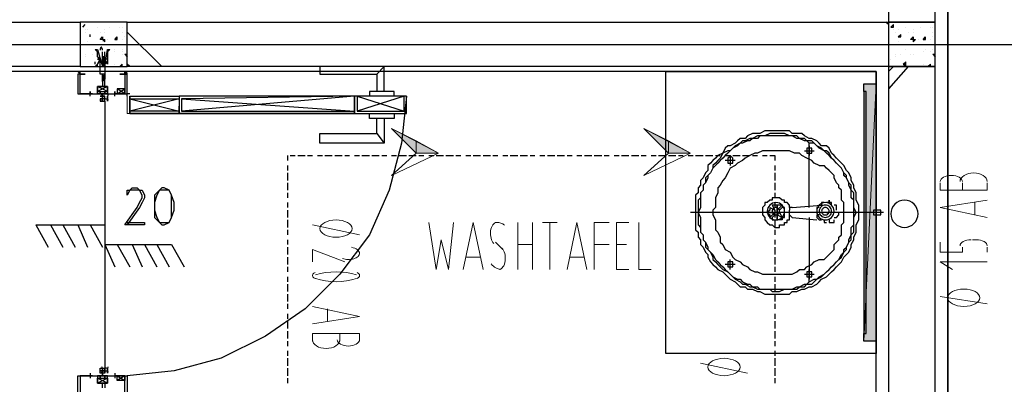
# Model space of a CAD drawing. Header units: millimetres. Extents: x 0 to 420, y 0 to 297.
# Tile 54 of 88: x 208.64 to 225.51, y 163.6 to 169.84. Entities that reach past the tile are written whole.
import ezdxf

# ---------------------------------------------------------------- set-up
doc = ezdxf.new("R2010")
doc.units = ezdxf.units.MM
doc.layers.add('FILL_000000', color=7, linetype='Continuous')
doc.layers.add('LINE_000000', color=7, linetype='Continuous')
doc.layers.add('FILL_FFFFFF', color=7, linetype='Continuous', true_color=0xffffff)
doc.layers.add('LINE_FFFFFF', color=7, linetype='Continuous', true_color=0xffffff)

msp = doc.modelspace()

# ---------------------------------------------------------------- hatches: boundary and pattern name
at = {"layer": 'FILL_000000'}
h = msp.add_hatch(color=7, dxfattribs=at)
h.dxf.hatch_style = 1
h.paths.add_polyline_path([(215.434, 167.555), (215.434, 167.767), (215.011, 167.979), (215.434, 167.555)])
h = msp.add_hatch(color=7, dxfattribs=at)
h.dxf.hatch_style = 1
h.paths.add_polyline_path([(219.752, 167.555), (219.752, 167.767), (219.329, 167.979), (219.752, 167.555)])
h = msp.add_hatch(color=7, dxfattribs=at)
h.dxf.hatch_style = 1
h.paths.add_polyline_path([(215.815, 167.555), (215.434, 167.555), (215.434, 167.767), (215.815, 167.555)])
h = msp.add_hatch(color=7, dxfattribs=at)
h.dxf.hatch_style = 1
h.paths.add_polyline_path([(220.133, 167.555), (219.752, 167.555), (219.752, 167.767), (220.133, 167.555)])
at = {"layer": 'FILL_FFFFFF'}
h = msp.add_hatch(color=7, dxfattribs=at)
h.dxf.hatch_style = 1
h.paths.add_polyline_path([(223.097, 168.741), (223.097, 164.338), (223.308, 168.741), (223.097, 168.741)])
h = msp.add_hatch(color=7, dxfattribs=at)
h.dxf.hatch_style = 1
h.paths.add_polyline_path([(223.097, 164.338), (223.308, 168.741), (223.308, 164.338), (223.097, 164.338)])

# ---------------------------------------------------------------- linework, layer by layer
at = {"layer": 'LINE_000000', "lineweight": 25}
for p, q in [((224.536, 226.568), (224.536, 73.702)), ((224.536, 159.681), (224.536, 190.034)), ((209.719, 169.714), (209.762, 169.757)), ((209.719, 169.714), (209.762, 169.757)), ((209.719, 169.714), (209.719, 169.714)), ((209.762, 169.672), (209.762, 169.672)), ((209.804, 169.672), (209.804, 169.672)), ((209.973, 169.714), (209.973, 169.714)), ((210.1, 169.672), (210.1, 169.672)), ((210.185, 169.714), (210.185, 169.714)), ((210.354, 169.714), (210.354, 169.714)), ((210.397, 169.714), (210.397, 169.714)), ((223.52, 169.757), (223.478, 169.799)), ((223.562, 169.714), (223.605, 169.757)), ((223.562, 169.714), (223.605, 169.714)), ((223.605, 169.714), (223.605, 169.757)), ((223.605, 169.672), (223.605, 169.672)), ((223.689, 169.672), (223.689, 169.672)), ((223.816, 169.714), (223.816, 169.714)), ((223.943, 169.672), (223.943, 169.672)), ((224.07, 169.714), (224.07, 169.714)), ((224.24, 169.714), (224.24, 169.714)), ((224.282, 169.714), (224.282, 169.714)), ((224.324, 169.799), (224.324, 169.799)), ((209.762, 169.63), (209.762, 169.63)), ((209.846, 169.545), (209.846, 169.587)), ((209.846, 169.545), (209.846, 169.587)), ((209.846, 169.545), (209.846, 169.545)), ((210.016, 169.63), (210.016, 169.63)), ((210.058, 169.503), (210.1, 169.503)), ((210.058, 169.503), (210.1, 169.46)), ((210.058, 169.503), (210.058, 169.503)), ((210.1, 169.63), (210.1, 169.63)), ((210.1, 169.46), (210.1, 169.503)), ((210.143, 169.503), (210.143, 169.503)), ((210.27, 169.503), (210.312, 169.545)), ((210.27, 169.503), (210.312, 169.503)), ((210.312, 169.503), (210.312, 169.545)), ((210.397, 169.63), (210.397, 169.63)), ((210.397, 169.503), (210.397, 169.503)), ((210.439, 169.545), (210.439, 169.545)), ((211.074, 169.037), (210.481, 169.63)), ((223.647, 169.63), (223.647, 169.63)), ((223.689, 169.545), (223.732, 169.587)), ((223.689, 169.545), (223.732, 169.545)), ((223.732, 169.545), (223.732, 169.587)), ((223.859, 169.63), (223.859, 169.63)), ((223.901, 169.503), (223.901, 169.503)), ((223.943, 169.63), (223.943, 169.63)), ((223.943, 169.503), (223.986, 169.503)), ((223.943, 169.503), (223.943, 169.46)), ((223.943, 169.46), (223.986, 169.503)), ((224.028, 169.503), (224.028, 169.503)), ((224.113, 169.503), (224.155, 169.545)), ((224.113, 169.503), (224.155, 169.503)), ((224.155, 169.503), (224.155, 169.545)), ((224.24, 169.503), (224.24, 169.503)), ((224.282, 169.63), (224.282, 169.63)), ((224.282, 169.545), (224.282, 169.545)), ((199.686, 169.418), (233.426, 169.418)), ((199.686, 169.418), (233.468, 169.418)), ((209.762, 169.418), (209.762, 169.418)), ((209.804, 169.46), (209.804, 169.46)), ((209.804, 169.46), (209.804, 169.46)), ((209.973, 169.333), (209.973, 169.333)), ((210.058, 169.46), (210.058, 169.46)), ((210.27, 169.333), (210.27, 169.333)), ((210.397, 169.333), (210.397, 169.333)), ((223.647, 169.418), (223.647, 169.418)), ((223.689, 169.46), (223.689, 169.46)), ((223.689, 169.46), (223.689, 169.46)), ((223.816, 169.333), (223.816, 169.333)), ((223.943, 169.46), (223.943, 169.46)), ((224.155, 169.333), (224.155, 169.333)), ((224.282, 169.333), (224.282, 169.333)), ((209.762, 169.249), (209.762, 169.249)), ((209.762, 169.206), (209.762, 169.206)), ((209.889, 169.249), (209.889, 169.249)), ((210.058, 169.206), (210.058, 169.291)), ((210.058, 169.249), (210.058, 169.249)), ((210.058, 169.249), (210.058, 169.249)), ((210.058, 169.206), (210.058, 169.206)), ((210.1, 169.206), (210.1, 169.291)), ((210.1, 169.249), (210.1, 169.249)), ((210.1, 169.206), (210.1, 169.206)), ((210.27, 169.291), (210.27, 169.291)), ((210.397, 169.291), (210.397, 169.291)), ((210.397, 169.291), (210.397, 169.291)), ((210.397, 169.249), (210.397, 169.249)), ((210.439, 169.249), (210.481, 169.249)), ((210.439, 169.249), (210.481, 169.206)), ((223.647, 169.249), (223.647, 169.249)), ((223.647, 169.206), (223.647, 169.206)), ((223.732, 169.249), (223.732, 169.249)), ((223.901, 169.249), (223.901, 169.249)), ((223.943, 169.249), (223.943, 169.249)), ((223.943, 169.249), (223.943, 169.249)), ((224.113, 169.291), (224.113, 169.291)), ((224.24, 169.291), (224.24, 169.291)), ((224.24, 169.291), (224.24, 169.291)), ((224.282, 169.249), (224.324, 169.249)), ((224.282, 169.249), (224.324, 169.206)), ((224.282, 169.249), (224.282, 169.249)), ((209.677, 169.164), (209.677, 169.164)), ((209.931, 169.079), (209.931, 169.122)), ((209.931, 169.079), (209.931, 169.122)), ((209.931, 169.079), (209.931, 169.079)), ((209.931, 169.037), (209.973, 169.079)), ((209.931, 169.037), (209.973, 169.037)), ((209.973, 169.037), (209.973, 169.079)), ((210.058, 169.164), (210.058, 169.164)), ((210.058, 169.122), (210.058, 169.164)), ((210.1, 169.122), (210.058, 169.079)), ((210.058, 169.122), (210.058, 169.122)), ((210.058, 169.079), (210.058, 169.122)), ((210.058, 169.122), (210.058, 169.122)), ((210.058, 169.122), (210.058, 169.122)), ((210.058, 169.079), (210.058, 169.079)), ((210.058, 169.079), (210.058, 169.079)), ((210.058, 169.079), (210.058, 169.079)), ((210.058, 169.037), (210.058, 169.079)), ((210.058, 169.037), (210.058, 169.037)), ((210.058, 169.037), (210.058, 169.037)), ((210.058, 169.037), (210.058, 169.037)), ((210.1, 169.164), (210.1, 169.164)), ((210.1, 169.164), (210.1, 169.164)), ((210.1, 169.164), (210.1, 169.122)), ((210.1, 169.122), (210.1, 169.122)), ((210.1, 169.122), (210.1, 169.079)), ((210.1, 169.122), (210.1, 169.122)), ((210.1, 169.122), (210.1, 169.122)), ((210.1, 169.122), (210.1, 169.122)), ((210.1, 169.079), (210.1, 169.079)), ((210.1, 169.079), (210.1, 169.079)), ((210.1, 169.079), (210.1, 169.079)), ((210.1, 169.079), (210.1, 169.079)), ((210.1, 169.079), (210.1, 169.037)), ((210.1, 169.079), (210.1, 169.079)), ((210.1, 169.037), (210.1, 169.037)), ((210.1, 169.037), (210.1, 169.037)), ((210.1, 169.037), (210.1, 169.037)), ((210.27, 169.079), (210.27, 169.079)), ((210.354, 169.037), (210.397, 169.079)), ((210.354, 169.037), (210.397, 169.037)), ((210.397, 169.037), (210.397, 169.079)), ((210.397, 169.079), (210.397, 169.079)), ((210.524, 169.037), (210.481, 169.079)), ((214.757, 168.91), (214.884, 169.037)), ((223.859, 169.037), (223.52, 168.656)), ((223.605, 169.037), (223.52, 168.952)), ((223.562, 169.164), (223.562, 169.164)), ((223.774, 169.079), (223.816, 169.122)), ((223.774, 169.079), (223.816, 169.079)), ((223.774, 169.037), (223.816, 169.079)), ((223.774, 169.037), (223.816, 169.037)), ((223.816, 169.079), (223.816, 169.122)), ((223.816, 169.037), (223.816, 169.079)), ((223.943, 169.037), (223.943, 169.037)), ((223.943, 169.037), (223.943, 169.037)), ((224.113, 169.079), (224.113, 169.079)), ((224.197, 169.037), (224.24, 169.079)), ((224.197, 169.037), (224.24, 169.037)), ((224.24, 169.037), (224.24, 169.079)), ((224.24, 169.079), (224.24, 169.079)), ((223.308, 168.952), (207.687, 168.952)), ((209.635, 168.91), (209.635, 168.91)), ((209.677, 168.952), (209.677, 168.952)), ((209.677, 168.91), (209.677, 168.91)), ((209.677, 168.91), (209.677, 168.91)), ((210.1, 168.91), (210.058, 168.868)), ((210.058, 168.91), (210.058, 168.91)), ((210.058, 168.91), (210.058, 168.91)), ((210.058, 168.868), (210.058, 168.91)), ((210.058, 168.91), (210.058, 168.91)), ((210.058, 168.868), (210.058, 168.868)), ((210.058, 168.868), (210.058, 168.868)), ((210.058, 168.868), (210.058, 168.868)), ((210.058, 168.825), (210.058, 168.868)), ((210.1, 168.91), (210.1, 168.91)), ((210.1, 168.91), (210.1, 168.868)), ((210.1, 168.868), (210.1, 168.868)), ((210.1, 168.868), (210.1, 168.868)), ((210.1, 168.868), (210.1, 168.868)), ((210.1, 168.868), (210.1, 168.825)), ((210.439, 168.91), (210.439, 168.952)), ((210.439, 168.91), (210.439, 168.91)), ((210.481, 168.91), (210.481, 168.91)), ((223.308, 155.829), (223.308, 168.952)), ((210.143, 168.614), (209.973, 168.698)), ((210.143, 168.614), (209.973, 168.698)), ((210.058, 168.825), (210.058, 168.825)), ((210.058, 168.783), (210.058, 168.825)), ((210.1, 168.825), (210.058, 168.783)), ((210.058, 168.783), (210.058, 168.783)), ((210.1, 168.825), (210.1, 168.825)), ((210.1, 168.825), (210.1, 168.825)), ((209.846, 168.529), (209.846, 168.614)), ((209.846, 168.571), (209.846, 168.571)), ((210.1, 168.444), (210.1, 168.529)), ((210.27, 168.529), (210.27, 168.614)), ((210.27, 168.529), (210.27, 168.614)), ((210.312, 168.571), (210.27, 168.571)), ((210.27, 168.571), (210.27, 168.571)), ((210.312, 168.571), (210.27, 168.571)), ((210.439, 168.571), (210.312, 168.656)), ((210.312, 168.571), (210.439, 168.656)), ((210.481, 168.529), (210.481, 168.571)), ((210.524, 168.571), (210.481, 168.571)), ((214.376, 168.529), (211.413, 168.275)), ((214.418, 168.529), (215.223, 168.275)), ((215.223, 168.529), (214.418, 168.275)), ((210.1, 168.444), (210.1, 163.872)), ((211.37, 168.487), (210.524, 168.275)), ((210.524, 168.487), (211.37, 168.275)), ((211.413, 168.487), (214.376, 168.275)), ((214.757, 167.894), (214.884, 167.725)), ((213.233, 167.428), (213.233, 167.513)), ((213.275, 167.513), (213.36, 167.513)), ((213.402, 167.513), (213.529, 167.513)), ((213.572, 167.513), (213.656, 167.513)), ((213.741, 167.513), (213.826, 167.513)), ((213.868, 167.513), (213.995, 167.513)), ((214.037, 167.513), (214.164, 167.513)), ((214.207, 167.513), (214.291, 167.513)), ((214.376, 167.513), (214.461, 167.513)), ((214.503, 167.513), (214.63, 167.513)), ((214.672, 167.513), (214.799, 167.513)), ((214.842, 167.513), (214.926, 167.513)), ((215.011, 167.513), (215.096, 167.513)), ((215.138, 167.513), (215.265, 167.513)), ((215.307, 167.513), (215.434, 167.513)), ((215.477, 167.513), (215.561, 167.513)), ((215.646, 167.513), (215.731, 167.513)), ((215.773, 167.513), (215.9, 167.513)), ((215.942, 167.513), (216.069, 167.513)), ((216.112, 167.513), (216.196, 167.513)), ((216.281, 167.513), (216.366, 167.513)), ((216.408, 167.513), (216.535, 167.513)), ((216.577, 167.513), (216.704, 167.513)), ((216.747, 167.513), (216.831, 167.513)), ((216.916, 167.513), (217.001, 167.513)), ((217.043, 167.513), (217.17, 167.513)), ((217.212, 167.513), (217.339, 167.513)), ((217.382, 167.513), (217.466, 167.513)), ((217.551, 167.513), (217.636, 167.513)), ((217.678, 167.513), (217.805, 167.513)), ((217.847, 167.513), (217.974, 167.513)), ((218.017, 167.513), (218.101, 167.513)), ((218.186, 167.513), (218.271, 167.513)), ((218.313, 167.513), (218.44, 167.513)), ((218.482, 167.513), (218.609, 167.513)), ((218.652, 167.513), (218.736, 167.513)), ((218.821, 167.513), (218.906, 167.513)), ((218.948, 167.513), (219.075, 167.513)), ((219.117, 167.513), (219.244, 167.513)), ((219.287, 167.513), (219.371, 167.513)), ((219.456, 167.513), (219.541, 167.513)), ((219.583, 167.513), (219.71, 167.513)), ((219.752, 167.513), (219.879, 167.513)), ((219.922, 167.513), (220.006, 167.513)), ((220.091, 167.513), (220.176, 167.513)), ((220.218, 167.513), (220.345, 167.513)), ((220.387, 167.513), (220.514, 167.513)), ((220.557, 167.513), (220.641, 167.513)), ((220.726, 167.513), (220.811, 167.513)), ((220.811, 167.513), (220.811, 167.344)), ((220.853, 167.513), (220.98, 167.513)), ((221.022, 167.513), (221.149, 167.513)), ((221.192, 167.513), (221.276, 167.513)), ((221.361, 167.513), (221.446, 167.513)), ((222.081, 167.598), (222.25, 167.598)), ((222.165, 167.555), (222.165, 167.555)), ((213.233, 167.259), (213.233, 167.344)), ((220.895, 167.428), (220.726, 167.428)), ((220.811, 167.386), (220.811, 167.386)), ((221.573, 167.344), (221.573, 167.259)), ((222.335, 167.344), (222.419, 167.344)), ((213.233, 167.09), (213.233, 167.217)), ((221.573, 167.217), (221.573, 167.09)), ((213.233, 166.92), (213.233, 167.047)), ((221.573, 167.047), (221.573, 166.92)), ((210.481, 166.836), (210.481, 166.836)), ((213.233, 166.793), (213.233, 166.878)), ((221.573, 166.878), (221.573, 166.793)), ((213.233, 166.624), (213.233, 166.709)), ((221.53, 166.666), (221.573, 166.582)), ((221.573, 166.709), (221.573, 166.624)), ((221.615, 166.582), (221.7, 166.666)), ((221.7, 166.666), (221.7, 166.666)), ((221.869, 166.624), (222.377, 166.666)), ((222.419, 166.709), (222.419, 166.709)), ((213.233, 166.455), (213.233, 166.582)), ((223.435, 166.539), (220.133, 166.539)), ((221.488, 166.624), (221.573, 166.582)), ((221.488, 166.624), (221.488, 166.624)), ((221.488, 166.455), (221.573, 166.539)), ((221.53, 166.455), (221.573, 166.497)), ((221.573, 166.582), (221.573, 166.455)), ((221.615, 166.539), (221.615, 166.539)), ((221.742, 166.539), (221.657, 166.539)), ((221.827, 166.624), (221.827, 166.624)), ((221.827, 166.497), (221.827, 166.582)), ((221.827, 166.497), (221.827, 166.497)), ((221.827, 166.497), (221.869, 166.455)), ((222.335, 166.624), (222.335, 166.624)), ((222.462, 166.539), (222.504, 166.539)), ((222.462, 166.539), (222.462, 166.539)), ((222.631, 166.582), (222.631, 166.582)), ((223.308, 166.455), (223.308, 166.624)), ((208.915, 166.328), (210.1, 166.328)), ((208.915, 166.328), (209.127, 165.947)), ((209.169, 166.328), (209.381, 165.947)), ((209.381, 166.328), (209.592, 165.947)), ((209.635, 166.328), (209.804, 165.947)), ((209.846, 166.328), (210.058, 165.947)), ((210.1, 166.328), (210.1, 165.989)), ((213.233, 166.285), (213.233, 166.412)), ((221.573, 166.412), (221.573, 166.285)), ((221.869, 166.455), (222.292, 166.412)), ((222.165, 166.455), (222.165, 165.396)), ((213.233, 166.158), (213.233, 166.243)), ((221.573, 166.243), (221.573, 166.158)), ((210.1, 165.989), (211.243, 165.989)), ((210.1, 165.989), (210.27, 165.608)), ((210.312, 165.989), (210.524, 165.608)), ((210.566, 165.989), (210.735, 165.608)), ((210.778, 165.989), (210.989, 165.608)), ((210.989, 165.989), (211.201, 165.608)), ((211.243, 165.989), (211.455, 165.608)), ((213.233, 165.989), (213.233, 166.074)), ((221.573, 166.074), (221.573, 165.989)), ((213.233, 165.82), (213.233, 165.947)), ((221.573, 165.947), (221.573, 165.82)), ((213.233, 165.65), (213.233, 165.777)), ((220.895, 165.65), (220.726, 165.65)), ((220.811, 165.566), (220.811, 165.735)), ((221.573, 165.777), (221.573, 165.65)), ((222.335, 165.735), (222.419, 165.735)), ((213.233, 165.523), (213.233, 165.608)), ((220.811, 165.608), (220.811, 165.608)), ((221.573, 165.608), (221.573, 165.523)), ((222.081, 165.481), (222.25, 165.481)), ((222.165, 165.396), (222.165, 165.566)), ((213.233, 165.354), (213.233, 165.439)), ((213.233, 165.185), (213.233, 165.312)), ((221.573, 165.439), (221.573, 165.354)), ((221.573, 165.312), (221.573, 165.185)), ((222.165, 165.439), (222.165, 165.439)), ((222.165, 165.439), (222.165, 165.439)), ((213.233, 165.015), (213.233, 165.142)), ((221.573, 165.142), (221.573, 165.015)), ((213.233, 164.888), (213.233, 164.973)), ((221.573, 164.973), (221.573, 164.888)), ((213.233, 164.719), (213.233, 164.804)), ((221.573, 164.804), (221.573, 164.719)), ((213.233, 164.55), (213.233, 164.677)), ((221.573, 164.677), (221.573, 164.55)), ((213.233, 164.38), (213.233, 164.507)), ((221.573, 164.507), (221.573, 164.38)), ((213.233, 164.253), (213.233, 164.338)), ((221.573, 164.338), (221.573, 164.253)), ((213.233, 164.084), (213.233, 164.169)), ((221.573, 164.169), (221.573, 164.084)), ((213.233, 163.915), (213.233, 164.042)), ((221.573, 164.042), (221.573, 163.915)), ((209.846, 163.788), (209.846, 163.703)), ((210.1, 163.788), (210.1, 163.872)), ((210.27, 163.788), (210.27, 163.703)), ((210.27, 163.788), (210.27, 163.703)), ((213.233, 163.745), (213.233, 163.872)), ((221.573, 163.872), (221.573, 163.745)), ((209.846, 163.745), (209.846, 163.745)), ((209.846, 163.745), (209.846, 163.745)), ((210.143, 163.703), (209.973, 163.618)), ((210.143, 163.703), (209.973, 163.618)), ((210.312, 163.745), (210.27, 163.745)), ((210.27, 163.745), (210.27, 163.745)), ((210.27, 163.745), (210.27, 163.745)), ((210.312, 163.745), (210.27, 163.745)), ((210.439, 163.745), (210.312, 163.661)), ((210.312, 163.745), (210.439, 163.661)), ((213.233, 163.618), (213.233, 163.703)), ((221.573, 163.703), (221.573, 163.618))]:
    msp.add_line(p, q, dxfattribs=at)
at = {"layer": 'LINE_000000', "lineweight": 0}
msp.add_line((210.058, 168.952), (210.058, 168.952), dxfattribs=at)
at = {"layer": 'LINE_000000', "lineweight": 13}
for p, q in [((210.481, 168.571), (210.481, 168.571)), ((224.79, 167.047), (224.79, 166.92)), ((225.213, 166.92), (225.213, 167.047)), ((225.002, 166.709), (225.002, 166.497)), ((213.656, 166.328), (214.461, 166.158)), ((217.17, 165.566), (217.17, 166.37)), ((217.424, 166.37), (217.424, 165.566)), ((217.593, 166.37), (217.847, 166.37)), ((217.72, 165.566), (217.72, 166.37)), ((216.789, 166.031), (216.916, 165.904)), ((217.17, 165.989), (217.424, 165.989)), ((218.482, 165.989), (218.736, 165.989)), ((219.033, 165.989), (218.863, 165.989)), ((225.044, 166.074), (224.959, 166.074)), ((225.213, 165.862), (225.213, 165.947)), ((216.535, 165.777), (216.281, 165.777)), ((218.313, 165.777), (218.059, 165.777)), ((225.213, 164.973), (224.409, 165.1)), ((213.91, 164.677), (213.91, 164.888)), ((213.656, 164.465), (213.656, 164.338)), ((214.122, 164.338), (214.122, 164.465)), ((220.303, 163.957), (221.107, 163.788))]:
    msp.add_line(p, q, dxfattribs=at)
at = {"layer": 'LINE_000000', "lineweight": 25}
for points in [[(224.324, 182.033), (223.52, 182.033), (223.52, 169.799), (224.324, 169.799), (224.324, 182.033)], [(207.772, 169.037), (207.772, 169.799), (209.677, 169.799), (209.677, 169.037), (207.772, 169.037)], [(210.481, 169.799), (209.677, 169.799), (209.677, 169.037), (210.481, 169.037), (210.481, 169.799)], [(210.481, 169.037), (210.481, 169.799), (223.52, 169.799), (223.52, 169.037), (210.481, 169.037)], [(224.324, 169.799), (223.52, 169.799), (223.52, 169.037), (224.324, 169.037), (224.324, 169.799)], [(210.016, 169.503), (210.058, 169.545), (210.058, 169.503), (210.016, 169.503)], [(223.901, 169.503), (223.943, 169.545), (223.943, 169.503), (223.901, 169.503)], [(210.1, 169.037), (210.143, 169.333), (210.185, 169.333), (210.143, 169.291), (210.143, 169.249), (210.143, 169.206), (210.143, 169.164), (210.1, 169.164), (210.1, 169.122), (210.143, 169.122), (210.1, 169.079), (210.1, 169.037), (210.1, 168.91), (210.016, 168.91), (210.016, 169.037), (210.016, 169.079), (210.016, 169.122), (210.016, 169.164), (209.973, 169.164), (210.016, 169.164), (209.973, 169.206), (209.973, 169.249), (209.973, 169.291), (209.931, 169.333), (209.973, 169.333), (210.058, 169.037), (210.1, 169.037)], [(210.016, 169.164), (209.973, 169.079), (210.016, 169.164)], [(210.058, 169.122), (210.1, 169.164), (210.058, 169.122)], [(210.058, 169.164), (210.1, 169.164), (210.058, 169.164)], [(210.058, 169.079), (210.1, 169.079), (210.058, 169.079)], [(224.324, 169.037), (223.52, 169.037), (223.52, 159.681), (224.324, 159.681), (224.324, 169.037)], [(210.058, 168.868), (210.1, 168.868), (210.058, 168.868)], [(210.058, 168.825), (210.1, 168.868), (210.058, 168.825), (210.1, 168.825), (210.058, 168.825)], [(210.439, 168.952), (210.481, 168.91), (210.439, 168.952)], [(223.308, 168.952), (223.308, 164.126), (219.71, 164.126), (219.71, 168.952), (223.308, 168.952)], [(209.846, 168.614), (209.846, 168.571), (209.846, 168.614)], [(210.058, 168.571), (210.143, 168.571), (210.1, 168.571), (210.1, 168.614), (210.1, 168.571), (210.016, 168.571), (210.016, 168.614), (210.016, 168.571), (209.973, 168.571), (210.058, 168.571), (210.058, 168.529), (210.016, 168.529), (210.058, 168.529), (210.058, 168.444), (210.058, 168.487), (210.016, 168.487), (210.016, 168.444), (210.1, 168.444), (210.1, 168.487), (210.058, 168.487), (210.058, 168.444), (210.058, 168.529), (210.1, 168.529), (210.058, 168.529), (210.058, 168.571)], [(210.058, 168.571), (210.143, 168.571), (210.1, 168.571), (210.1, 168.614), (210.1, 168.571), (210.016, 168.571), (210.016, 168.614), (210.016, 168.571), (209.973, 168.571), (210.058, 168.571), (210.058, 168.529), (210.016, 168.529), (210.058, 168.529), (210.058, 168.444), (210.058, 168.487), (210.016, 168.487), (210.016, 168.444), (210.1, 168.444), (210.1, 168.487), (210.058, 168.487), (210.058, 168.444), (210.058, 168.529), (210.1, 168.529), (210.058, 168.529), (210.058, 168.571)], [(210.143, 168.444), (210.143, 168.529), (210.143, 168.444)], [(210.27, 168.614), (210.27, 168.571), (210.27, 168.614)], [(210.312, 168.571), (210.439, 168.571), (210.439, 168.656), (210.312, 168.656), (210.312, 168.571)], [(211.37, 168.529), (211.37, 168.233), (210.524, 168.233), (210.524, 168.529), (211.37, 168.529)], [(211.37, 168.529), (211.37, 168.233), (214.376, 168.233), (214.376, 168.529), (211.37, 168.529)], [(211.413, 168.487), (211.413, 168.275), (214.376, 168.275), (214.376, 168.529), (211.413, 168.487)], [(214.376, 168.529), (214.376, 168.233), (215.265, 168.233), (215.265, 168.529), (214.376, 168.529)], [(214.418, 168.529), (214.418, 168.275), (215.223, 168.275), (215.223, 168.529), (214.418, 168.529)], [(223.139, 164.465), (223.139, 168.614), (223.097, 168.614), (223.097, 164.465), (223.139, 164.465)], [(211.37, 168.487), (211.37, 168.275), (210.524, 168.275), (210.524, 168.487), (211.37, 168.487)], [(220.218, 166.539), (220.218, 166.455), (220.218, 166.412), (220.218, 166.328), (220.218, 166.243), (220.26, 166.201), (220.26, 166.116), (220.303, 166.074), (220.303, 165.989), (220.345, 165.947), (220.387, 165.862), (220.43, 165.82), (220.43, 165.777), (220.472, 165.693), (220.514, 165.65), (220.557, 165.608), (220.599, 165.566), (220.684, 165.523), (220.726, 165.481), (220.768, 165.439), (220.811, 165.396), (220.895, 165.354), (220.938, 165.312), (220.98, 165.269), (221.065, 165.269), (221.107, 165.227), (221.192, 165.227), (221.276, 165.185), (221.319, 165.185), (221.403, 165.142), (221.446, 165.142), (221.53, 165.142), (221.615, 165.142), (221.7, 165.142), (221.742, 165.142), (221.827, 165.142), (221.869, 165.185), (221.954, 165.185), (222.038, 165.227), (222.081, 165.227), (222.165, 165.269), (222.208, 165.269), (222.292, 165.312), (222.335, 165.354), (222.377, 165.396), (222.462, 165.439), (222.504, 165.481), (222.546, 165.523), (222.589, 165.566), (222.631, 165.608), (222.673, 165.65), (222.716, 165.693), (222.758, 165.777), (222.8, 165.82), (222.843, 165.862), (222.885, 165.947), (222.885, 165.989), (222.927, 166.074), (222.927, 166.116), (222.97, 166.201), (222.97, 166.243), (222.97, 166.328), (223.012, 166.412), (223.012, 166.455), (223.012, 166.539), (223.012, 166.624), (223.012, 166.666), (222.97, 166.751), (222.97, 166.836), (222.97, 166.878), (222.927, 166.963), (222.927, 167.005), (222.885, 167.09), (222.885, 167.132), (222.843, 167.217), (222.8, 167.259), (222.758, 167.344), (222.716, 167.386), (222.673, 167.428), (222.631, 167.471), (222.589, 167.513), (222.546, 167.555), (222.504, 167.64), (222.462, 167.682), (222.377, 167.682), (222.335, 167.725), (222.292, 167.767), (222.208, 167.809), (222.165, 167.809), (222.081, 167.852), (222.038, 167.894), (221.954, 167.894), (221.869, 167.894), (221.827, 167.936), (221.742, 167.936), (221.7, 167.936), (221.615, 167.936), (221.53, 167.936), (221.446, 167.936), (221.403, 167.936), (221.319, 167.894), (221.276, 167.894), (221.192, 167.894), (221.107, 167.852), (221.065, 167.809), (220.98, 167.809), (220.938, 167.767), (220.895, 167.725), (220.811, 167.682), (220.768, 167.682), (220.726, 167.64), (220.684, 167.555), (220.599, 167.513), (220.557, 167.471), (220.514, 167.428), (220.472, 167.386), (220.43, 167.344), (220.43, 167.259), (220.387, 167.217), (220.345, 167.132), (220.303, 167.09), (220.303, 167.005), (220.26, 166.963), (220.26, 166.878), (220.218, 166.836), (220.218, 166.751), (220.218, 166.666), (220.218, 166.624), (220.218, 166.539)], [(222.97, 166.539), (222.927, 166.624), (222.927, 166.666), (222.927, 166.751), (222.927, 166.793), (222.927, 166.878), (222.885, 166.92), (222.885, 167.005), (222.843, 167.047), (222.8, 167.132), (222.8, 167.174), (222.758, 167.217), (222.716, 167.301), (222.673, 167.344), (222.631, 167.386), (222.589, 167.428), (222.546, 167.471), (222.504, 167.555), (222.462, 167.598), (222.419, 167.598), (222.377, 167.64), (222.292, 167.682), (222.25, 167.725), (222.208, 167.767), (222.123, 167.767), (222.081, 167.809), (221.996, 167.809), (221.954, 167.852), (221.869, 167.852), (221.827, 167.852), (221.742, 167.894), (221.657, 167.894), (221.615, 167.894), (221.53, 167.894), (221.488, 167.894), (221.403, 167.852), (221.319, 167.852), (221.276, 167.852), (221.192, 167.809), (221.149, 167.809), (221.065, 167.767), (221.022, 167.767), (220.98, 167.725), (220.895, 167.682), (220.853, 167.64), (220.811, 167.598), (220.768, 167.598), (220.684, 167.555), (220.641, 167.471), (220.599, 167.428), (220.557, 167.386), (220.514, 167.344), (220.514, 167.301), (220.472, 167.217), (220.43, 167.174), (220.387, 167.132), (220.387, 167.047), (220.345, 167.005), (220.345, 166.92), (220.303, 166.878), (220.303, 166.793), (220.26, 166.751), (220.26, 166.666), (220.26, 166.624), (220.26, 166.539), (220.26, 166.455), (220.26, 166.412), (220.26, 166.328), (220.303, 166.285), (220.303, 166.201), (220.345, 166.158), (220.345, 166.074), (220.387, 166.031), (220.387, 165.947), (220.43, 165.904), (220.472, 165.862), (220.514, 165.777), (220.514, 165.735), (220.557, 165.693), (220.599, 165.65), (220.641, 165.608), (220.684, 165.566), (220.768, 165.523), (220.811, 165.481), (220.853, 165.439), (220.895, 165.396), (220.98, 165.354), (221.022, 165.312), (221.065, 165.312), (221.149, 165.269), (221.192, 165.269), (221.276, 165.227), (221.319, 165.227), (221.403, 165.227), (221.488, 165.227), (221.53, 165.185), (221.615, 165.185), (221.657, 165.185), (221.742, 165.227), (221.827, 165.227), (221.869, 165.227), (221.954, 165.227), (221.996, 165.269), (222.081, 165.269), (222.123, 165.312), (222.208, 165.312), (222.25, 165.354), (222.292, 165.396), (222.377, 165.439), (222.419, 165.481), (222.462, 165.523), (222.504, 165.566), (222.546, 165.608), (222.589, 165.65), (222.631, 165.693), (222.673, 165.735), (222.716, 165.777), (222.758, 165.862), (222.8, 165.904), (222.8, 165.947), (222.843, 166.031), (222.885, 166.074), (222.885, 166.158), (222.927, 166.201), (222.927, 166.285), (222.927, 166.328), (222.927, 166.412), (222.927, 166.455), (222.97, 166.539)], [(222.927, 166.539), (222.927, 166.624), (222.927, 166.666), (222.927, 166.751), (222.885, 166.793), (222.885, 166.878), (222.885, 166.92), (222.843, 167.005), (222.843, 167.047), (222.8, 167.132), (222.758, 167.174), (222.758, 167.217), (222.716, 167.301), (222.673, 167.344), (222.631, 167.386), (222.589, 167.428), (222.546, 167.471), (222.504, 167.513), (222.462, 167.555), (222.419, 167.598), (222.335, 167.64), (222.292, 167.682), (222.25, 167.725), (222.165, 167.725), (222.123, 167.767), (222.081, 167.767), (221.996, 167.809), (221.954, 167.809), (221.869, 167.852), (221.827, 167.852), (221.742, 167.852), (221.657, 167.852), (221.615, 167.852), (221.53, 167.852), (221.488, 167.852), (221.403, 167.852), (221.319, 167.852), (221.276, 167.809), (221.192, 167.809), (221.149, 167.767), (221.107, 167.767), (221.022, 167.725), (220.98, 167.725), (220.938, 167.682), (220.853, 167.64), (220.811, 167.598), (220.768, 167.555), (220.726, 167.513), (220.684, 167.471), (220.641, 167.428), (220.599, 167.386), (220.557, 167.344), (220.514, 167.301), (220.472, 167.217), (220.43, 167.174), (220.43, 167.132), (220.387, 167.047), (220.345, 167.005), (220.345, 166.92), (220.303, 166.878), (220.303, 166.793), (220.303, 166.751), (220.303, 166.666), (220.303, 166.624), (220.26, 166.539), (220.303, 166.455), (220.303, 166.412), (220.303, 166.328), (220.303, 166.285), (220.303, 166.201), (220.345, 166.158), (220.345, 166.074), (220.387, 166.031), (220.43, 165.947), (220.43, 165.904), (220.472, 165.862), (220.514, 165.82), (220.557, 165.735), (220.599, 165.693), (220.641, 165.65), (220.684, 165.608), (220.726, 165.566), (220.768, 165.523), (220.811, 165.481), (220.853, 165.439), (220.938, 165.396), (220.98, 165.396), (221.022, 165.354), (221.107, 165.312), (221.149, 165.312), (221.192, 165.269), (221.276, 165.269), (221.319, 165.227), (221.403, 165.227), (221.488, 165.227), (221.53, 165.227), (221.615, 165.227), (221.657, 165.227), (221.742, 165.227), (221.827, 165.227), (221.869, 165.227), (221.954, 165.269), (221.996, 165.269), (222.081, 165.312), (222.123, 165.312), (222.165, 165.354), (222.25, 165.396), (222.292, 165.396), (222.335, 165.439), (222.419, 165.481), (222.462, 165.523), (222.504, 165.566), (222.546, 165.608), (222.589, 165.65), (222.631, 165.693), (222.673, 165.735), (222.716, 165.82), (222.758, 165.862), (222.758, 165.904), (222.8, 165.947), (222.843, 166.031), (222.843, 166.074), (222.885, 166.158), (222.885, 166.201), (222.885, 166.285), (222.927, 166.328), (222.927, 166.412), (222.927, 166.455), (222.927, 166.539)], [(220.811, 167.386), (220.853, 167.386), (220.853, 167.428), (220.853, 167.471), (220.811, 167.513), (220.768, 167.471), (220.768, 167.428), (220.768, 167.386), (220.811, 167.386)], [(222.165, 167.555), (222.208, 167.555), (222.208, 167.598), (222.208, 167.64), (222.165, 167.64), (222.123, 167.64), (222.123, 167.598), (222.123, 167.555), (222.165, 167.555)], [(211.074, 166.963), (211.032, 166.92), (210.947, 166.836), (210.947, 166.709), (210.947, 166.582), (210.947, 166.455), (211.032, 166.37), (211.074, 166.328), (211.116, 166.328), (211.201, 166.37), (211.243, 166.455), (211.286, 166.582), (211.286, 166.709), (211.243, 166.836), (211.201, 166.92), (211.116, 166.963), (211.074, 166.963)], [(211.032, 166.92), (210.989, 166.836), (210.947, 166.709), (210.947, 166.582), (210.989, 166.455), (211.032, 166.37), (211.074, 166.37), (211.116, 166.37), (211.201, 166.37), (211.243, 166.455), (211.243, 166.582), (211.243, 166.709), (211.243, 166.836), (211.201, 166.92), (211.116, 166.92), (211.074, 166.92), (211.032, 166.92)], [(221.594, 166.412), (221.624, 166.415), (221.652, 166.424), (221.677, 166.438), (221.699, 166.456), (221.717, 166.478), (221.73, 166.503), (221.739, 166.531), (221.742, 166.56), (221.739, 166.59), (221.73, 166.618), (221.717, 166.643), (221.699, 166.665), (221.677, 166.683), (221.652, 166.697), (221.624, 166.706), (221.594, 166.709), (221.564, 166.706), (221.536, 166.697), (221.511, 166.683), (221.489, 166.665), (221.471, 166.643), (221.457, 166.618), (221.449, 166.59), (221.446, 166.56), (221.449, 166.531), (221.457, 166.503), (221.471, 166.478), (221.489, 166.456), (221.511, 166.438), (221.536, 166.424), (221.564, 166.415), (221.594, 166.412)], [(221.615, 166.666), (221.615, 166.582), (221.615, 166.666)], [(222.441, 166.412), (222.47, 166.415), (222.498, 166.424), (222.523, 166.438), (222.545, 166.456), (222.563, 166.478), (222.577, 166.503), (222.586, 166.531), (222.589, 166.56), (222.586, 166.59), (222.577, 166.618), (222.563, 166.643), (222.545, 166.665), (222.523, 166.683), (222.498, 166.697), (222.47, 166.706), (222.441, 166.709), (222.411, 166.706), (222.383, 166.697), (222.358, 166.683), (222.336, 166.665), (222.318, 166.643), (222.304, 166.618), (222.295, 166.59), (222.292, 166.56), (222.295, 166.531), (222.304, 166.503), (222.318, 166.478), (222.336, 166.456), (222.358, 166.438), (222.383, 166.424), (222.411, 166.415), (222.441, 166.412)], [(222.441, 166.455), (222.462, 166.457), (222.482, 166.463), (222.5, 166.473), (222.515, 166.486), (222.528, 166.501), (222.538, 166.519), (222.544, 166.539), (222.546, 166.56), (222.544, 166.582), (222.538, 166.602), (222.528, 166.62), (222.515, 166.635), (222.5, 166.648), (222.482, 166.658), (222.462, 166.664), (222.441, 166.666), (222.419, 166.664), (222.399, 166.658), (222.381, 166.648), (222.366, 166.635), (222.353, 166.62), (222.343, 166.602), (222.337, 166.582), (222.335, 166.56), (222.337, 166.539), (222.343, 166.519), (222.353, 166.501), (222.366, 166.486), (222.381, 166.473), (222.399, 166.463), (222.419, 166.457), (222.441, 166.455)], [(224.028, 166.518), (224.023, 166.565), (224.01, 166.609), (223.988, 166.648), (223.96, 166.683), (223.925, 166.711), (223.886, 166.733), (223.842, 166.746), (223.795, 166.751), (223.748, 166.746), (223.705, 166.733), (223.665, 166.711), (223.631, 166.683), (223.602, 166.648), (223.581, 166.609), (223.567, 166.565), (223.562, 166.518), (223.567, 166.471), (223.581, 166.428), (223.602, 166.388), (223.631, 166.354), (223.665, 166.325), (223.705, 166.304), (223.748, 166.29), (223.795, 166.285), (223.842, 166.29), (223.886, 166.304), (223.925, 166.325), (223.96, 166.354), (223.988, 166.388), (224.01, 166.428), (224.023, 166.471), (224.028, 166.518)], [(221.488, 166.539), (221.573, 166.539), (221.488, 166.539)], [(221.594, 166.497), (221.607, 166.498), (221.619, 166.502), (221.629, 166.508), (221.639, 166.516), (221.646, 166.525), (221.652, 166.536), (221.656, 166.548), (221.657, 166.56), (221.656, 166.573), (221.652, 166.585), (221.646, 166.596), (221.639, 166.605), (221.629, 166.613), (221.619, 166.619), (221.607, 166.623), (221.594, 166.624), (221.581, 166.623), (221.569, 166.619), (221.558, 166.613), (221.549, 166.605), (221.541, 166.596), (221.535, 166.585), (221.532, 166.573), (221.53, 166.56), (221.532, 166.548), (221.535, 166.536), (221.541, 166.525), (221.549, 166.516), (221.558, 166.508), (221.569, 166.502), (221.581, 166.498), (221.594, 166.497)], [(221.615, 166.582), (221.615, 166.497), (221.615, 166.582)], [(222.441, 166.497), (222.453, 166.498), (222.465, 166.502), (222.476, 166.508), (222.485, 166.516), (222.493, 166.525), (222.499, 166.536), (222.503, 166.548), (222.504, 166.56), (222.503, 166.573), (222.499, 166.585), (222.493, 166.596), (222.485, 166.605), (222.476, 166.613), (222.465, 166.619), (222.453, 166.623), (222.441, 166.624), (222.428, 166.623), (222.416, 166.619), (222.405, 166.613), (222.396, 166.605), (222.388, 166.596), (222.382, 166.585), (222.378, 166.573), (222.377, 166.56), (222.378, 166.548), (222.382, 166.536), (222.388, 166.525), (222.396, 166.516), (222.405, 166.508), (222.416, 166.502), (222.428, 166.498), (222.441, 166.497)], [(223.308, 166.497), (223.351, 166.497), (223.393, 166.497), (223.393, 166.539), (223.393, 166.582), (223.351, 166.582), (223.308, 166.582), (223.266, 166.582), (223.266, 166.539), (223.266, 166.497), (223.308, 166.497)], [(220.811, 165.608), (220.853, 165.608), (220.853, 165.65), (220.853, 165.693), (220.811, 165.693), (220.768, 165.693), (220.768, 165.65), (220.768, 165.608), (220.811, 165.608)], [(222.165, 165.439), (222.208, 165.439), (222.208, 165.481), (222.208, 165.523), (222.165, 165.523), (222.123, 165.523), (222.123, 165.481), (222.123, 165.439), (222.165, 165.439)], [(222.165, 165.439), (222.208, 165.439), (222.208, 165.481), (222.208, 165.523), (222.165, 165.523), (222.123, 165.523), (222.123, 165.481), (222.123, 165.439), (222.165, 165.439)], [(210.058, 163.745), (210.143, 163.745), (210.1, 163.745), (210.1, 163.703), (210.1, 163.745), (210.016, 163.745), (210.016, 163.703), (210.016, 163.745), (209.973, 163.745), (210.058, 163.745), (210.058, 163.788), (210.016, 163.788), (210.016, 163.83), (210.058, 163.83), (210.058, 163.788), (210.058, 163.872), (210.058, 163.83), (210.016, 163.83), (210.016, 163.872), (210.1, 163.872), (210.1, 163.83), (210.058, 163.83), (210.058, 163.872), (210.058, 163.788), (210.058, 163.83), (210.1, 163.83), (210.1, 163.788), (210.058, 163.788), (210.058, 163.745)], [(210.058, 163.745), (210.143, 163.745), (210.1, 163.745), (210.1, 163.703), (210.1, 163.745), (210.016, 163.745), (210.016, 163.703), (210.016, 163.745), (209.973, 163.745), (210.058, 163.745), (210.058, 163.788), (210.016, 163.788), (210.016, 163.83), (210.058, 163.83), (210.058, 163.788), (210.058, 163.872), (210.058, 163.83), (210.016, 163.83), (210.016, 163.872), (210.1, 163.872), (210.1, 163.83), (210.058, 163.83), (210.058, 163.872), (210.058, 163.788), (210.058, 163.83), (210.1, 163.83), (210.1, 163.788), (210.058, 163.788), (210.058, 163.745)], [(210.143, 163.788), (210.143, 163.872), (210.143, 163.788)], [(210.312, 163.745), (210.439, 163.745), (210.439, 163.661), (210.312, 163.661), (210.312, 163.745)]]:
    msp.add_lwpolyline(points, close=True, dxfattribs=at)
for points in [[(210.04, 169.379), (210.035, 169.372), (210.03, 169.365), (210.026, 169.358), (210.023, 169.35), (210.02, 169.342), (210.018, 169.334), (210.016, 169.325), (210.016, 169.317)], [(210.058, 169.317), (210.057, 169.325), (210.056, 169.334), (210.054, 169.342), (210.051, 169.35), (210.048, 169.358), (210.044, 169.365), (210.039, 169.372), (210.034, 169.379)], [(210.1, 169.164), (210.1, 169.206), (210.058, 169.164), (210.058, 169.206), (210.1, 169.206), (210.058, 169.206)], [(210.058, 169.122), (210.1, 169.122), (210.058, 169.079)], [(210.1, 169.079), (210.058, 169.037), (210.1, 169.037), (210.058, 169.037), (210.1, 169.037)], [(210.143, 169.164), (210.143, 169.079), (210.1, 169.164)], [(214.884, 168.614), (214.884, 169.037), (213.783, 169.037), (213.783, 168.91), (214.757, 168.91), (214.757, 168.614)], [(209.635, 168.952), (209.677, 168.91), (209.677, 168.952)], [(209.635, 168.571), (209.973, 168.571), (210.016, 168.571), (209.973, 168.571), (209.973, 168.698), (210.058, 168.698), (210.143, 168.698), (210.143, 168.571), (210.1, 168.571), (210.143, 168.571), (210.481, 168.571), (210.481, 168.91), (210.354, 168.91), (210.397, 168.91), (210.439, 168.91), (210.439, 168.571), (210.312, 168.571)], [(209.889, 168.571), (209.804, 168.571), (209.677, 168.571), (209.677, 168.91), (209.762, 168.91), (209.635, 168.91), (209.635, 168.571)], [(210.481, 168.952), (210.481, 168.952), (210.439, 168.91), (210.481, 168.91)], [(209.846, 168.571), (209.846, 168.571), (209.973, 168.571), (209.973, 168.698), (210.143, 168.698), (210.143, 168.571), (210.27, 168.571)], [(210.143, 168.698), (209.973, 168.698), (209.973, 168.614), (210.143, 168.614), (210.143, 168.698), (209.973, 168.614)], [(210.143, 168.698), (209.973, 168.698), (209.973, 168.614), (210.143, 168.614), (210.143, 168.698), (209.973, 168.614)], [(210.058, 168.783), (210.058, 168.698), (210.016, 168.698), (210.058, 168.698), (210.1, 168.698), (210.1, 168.825)], [(223.097, 168.614), (223.097, 168.741), (223.308, 168.741), (223.308, 164.338), (223.097, 164.338), (223.097, 164.465)], [(210.048, 168.464), (210.053, 168.474), (210.056, 168.485), (210.057, 168.497), (210.058, 168.508), (210.057, 168.519), (210.056, 168.53), (210.053, 168.541), (210.048, 168.552)], [(210.152, 168.563), (210.145, 168.567), (210.137, 168.569), (210.129, 168.571), (210.121, 168.571), (210.114, 168.571), (210.106, 168.569), (210.098, 168.567), (210.091, 168.563)], [(210.091, 168.495), (210.098, 168.491), (210.106, 168.489), (210.114, 168.487), (210.121, 168.487), (210.129, 168.487), (210.137, 168.489), (210.145, 168.491), (210.152, 168.495)], [(210.152, 168.552), (210.148, 168.541), (210.145, 168.53), (210.143, 168.519), (210.143, 168.508), (210.143, 168.497), (210.145, 168.485), (210.148, 168.474), (210.152, 168.464)], [(215.265, 168.529), (215.18, 167.725), (214.969, 166.92), (214.63, 166.158), (214.122, 165.481), (213.529, 164.888), (212.852, 164.423), (212.09, 164.042), (211.286, 163.83), (210.481, 163.745)], [(210.524, 168.529), (210.524, 168.233), (211.37, 168.233), (211.37, 168.36)], [(214.376, 168.529), (214.376, 168.233), (211.37, 168.233), (211.37, 168.36)], [(214.376, 168.233), (215.265, 168.233), (215.265, 168.529)], [(215.053, 168.529), (215.053, 168.614), (214.63, 168.614), (214.63, 168.529)], [(215.053, 168.233), (215.053, 168.148), (214.63, 168.148), (214.63, 168.233)], [(214.884, 168.148), (214.884, 167.725), (213.783, 167.725), (213.783, 167.894), (214.757, 167.894), (214.757, 168.148)], [(222.165, 167.682), (222.165, 167.725), (222.123, 167.767)], [(222.165, 166.624), (222.165, 167.682), (222.165, 167.513)], [(222.335, 167.344), (222.25, 167.386), (222.208, 167.428), (222.123, 167.471), (222.038, 167.513), (221.996, 167.555), (221.911, 167.555), (221.827, 167.598), (221.742, 167.598), (221.7, 167.598), (221.615, 167.598), (221.53, 167.598), (221.446, 167.598), (221.361, 167.598), (221.276, 167.555), (221.234, 167.555), (221.149, 167.513), (221.065, 167.471), (221.022, 167.428), (220.938, 167.386), (220.895, 167.344), (220.811, 167.301), (220.768, 167.217), (220.726, 167.132), (220.684, 167.09), (220.641, 167.005), (220.599, 166.963), (220.599, 166.878), (220.557, 166.793), (220.557, 166.709), (220.557, 166.624), (220.514, 166.582), (220.514, 166.497), (220.557, 166.412), (220.557, 166.328), (220.557, 166.243), (220.599, 166.201), (220.641, 166.116), (220.641, 166.031), (220.684, 165.989), (220.726, 165.904), (220.811, 165.862), (220.853, 165.777), (220.895, 165.735), (220.98, 165.693), (221.022, 165.65), (221.107, 165.608), (221.149, 165.566), (221.234, 165.523), (221.276, 165.523), (221.361, 165.481), (221.446, 165.481), (221.53, 165.481), (221.573, 165.481), (221.657, 165.481), (221.742, 165.481), (221.784, 165.481), (221.869, 165.481), (221.954, 165.523), (221.996, 165.566), (222.081, 165.566), (222.123, 165.608), (222.208, 165.65), (222.25, 165.693), (222.335, 165.735)], [(221.488, 167.513), (221.573, 167.513), (221.573, 167.428)], [(222.419, 165.735), (222.462, 165.777), (222.504, 165.82), (222.546, 165.862), (222.589, 165.904), (222.589, 165.989), (222.631, 166.031), (222.673, 166.074), (222.673, 166.116), (222.716, 166.158), (222.716, 166.201), (222.716, 166.285), (222.716, 166.328), (222.758, 166.37), (222.758, 166.455), (222.758, 166.497), (222.758, 166.539), (222.758, 166.582), (222.758, 166.666), (222.758, 166.709), (222.716, 166.751), (222.716, 166.793), (222.716, 166.878), (222.716, 166.92), (222.673, 166.963), (222.673, 167.005), (222.631, 167.047), (222.589, 167.132), (222.589, 167.174), (222.546, 167.217), (222.504, 167.259), (222.462, 167.301), (222.419, 167.344)], [(210.481, 166.37), (210.778, 166.37), (210.778, 166.328), (210.439, 166.328), (210.651, 166.624), (210.693, 166.709), (210.735, 166.793), (210.735, 166.836), (210.693, 166.92), (210.651, 166.92), (210.566, 166.92), (210.524, 166.92), (210.481, 166.836), (210.481, 166.92), (210.524, 166.92), (210.566, 166.963), (210.651, 166.963), (210.693, 166.92), (210.735, 166.92), (210.778, 166.836), (210.778, 166.793), (210.735, 166.709), (210.693, 166.624), (210.481, 166.328)], [(221.827, 166.624), (221.827, 166.666), (221.784, 166.709), (221.742, 166.709), (221.742, 166.751), (221.7, 166.751), (221.657, 166.793), (221.573, 166.793), (221.53, 166.793), (221.53, 166.751), (221.488, 166.751), (221.446, 166.709), (221.403, 166.709), (221.403, 166.666), (221.361, 166.624), (221.361, 166.582), (221.361, 166.539), (221.361, 166.497), (221.403, 166.455), (221.403, 166.412), (221.446, 166.37), (221.488, 166.328), (221.53, 166.328), (221.573, 166.285), (221.615, 166.285), (221.657, 166.285), (221.657, 166.328), (221.7, 166.328), (221.742, 166.328), (221.742, 166.37), (221.784, 166.37), (221.784, 166.412), (221.827, 166.412), (221.827, 166.455), (221.827, 166.497)], [(221.615, 166.666), (221.573, 166.666), (221.53, 166.666)], [(221.7, 166.666), (221.657, 166.666), (221.615, 166.666)], [(222.419, 166.709), (222.377, 166.709), (222.377, 166.666)], [(222.546, 166.666), (222.546, 166.709), (222.504, 166.709), (222.504, 166.751), (222.504, 166.709), (222.462, 166.709)], [(222.631, 166.582), (222.631, 166.624), (222.631, 166.666), (222.589, 166.666)], [(221.488, 166.624), (221.488, 166.582), (221.446, 166.539), (221.488, 166.497), (221.488, 166.455)], [(221.615, 166.497), (221.7, 166.455), (221.742, 166.455), (221.742, 166.497), (221.742, 166.539), (221.657, 166.539), (221.7, 166.455)], [(221.7, 166.455), (221.7, 166.412), (221.657, 166.412), (221.615, 166.412), (221.615, 166.497), (221.615, 166.412)], [(221.742, 166.539), (221.742, 166.582), (221.742, 166.624), (221.7, 166.624), (221.657, 166.582)], [(221.869, 166.624), (221.827, 166.624), (221.827, 166.582)], [(222.335, 166.624), (222.292, 166.624), (222.292, 166.582), (222.292, 166.539)], [(222.335, 166.497), (222.292, 166.497), (222.292, 166.455), (222.335, 166.412), (222.377, 166.412)], [(222.589, 166.455), (222.631, 166.455), (222.673, 166.497), (222.673, 166.539), (222.631, 166.539)], [(221.53, 166.455), (221.53, 166.412), (221.573, 166.412), (221.615, 166.412)], [(222.419, 166.412), (222.419, 166.37), (222.462, 166.37)], [(222.504, 166.412), (222.504, 166.37), (222.546, 166.37), (222.589, 166.37), (222.589, 166.412)], [(222.123, 165.312), (222.165, 165.354), (222.165, 165.396)], [(210.048, 163.807), (210.053, 163.818), (210.056, 163.829), (210.057, 163.84), (210.058, 163.851), (210.057, 163.862), (210.056, 163.874), (210.053, 163.885), (210.048, 163.895)], [(210.152, 163.864), (210.145, 163.868), (210.137, 163.87), (210.129, 163.872), (210.121, 163.872), (210.114, 163.872), (210.106, 163.87), (210.098, 163.868), (210.091, 163.864)], [(210.091, 163.838), (210.098, 163.834), (210.106, 163.832), (210.114, 163.83), (210.121, 163.83), (210.129, 163.83), (210.137, 163.832), (210.145, 163.834), (210.152, 163.838)], [(210.152, 163.895), (210.148, 163.885), (210.145, 163.874), (210.143, 163.862), (210.143, 163.851), (210.143, 163.84), (210.145, 163.829), (210.148, 163.818), (210.152, 163.807)], [(209.635, 163.745), (209.973, 163.745), (210.016, 163.745), (209.973, 163.745), (209.973, 163.618), (210.058, 163.618), (210.143, 163.618), (210.143, 163.745), (210.1, 163.745), (210.143, 163.745), (210.481, 163.745), (210.481, 163.407), (210.354, 163.407), (210.354, 163.449), (210.397, 163.449), (210.397, 163.407), (210.439, 163.407), (210.439, 163.745), (210.312, 163.745)], [(209.889, 163.745), (209.804, 163.745), (209.677, 163.745), (209.677, 163.407), (209.762, 163.407), (209.762, 163.449), (209.762, 163.407), (209.635, 163.407), (209.635, 163.745)], [(209.846, 163.745), (209.846, 163.745), (209.973, 163.745), (209.973, 163.618), (210.143, 163.618), (210.143, 163.745), (210.27, 163.745)], [(210.143, 163.618), (209.973, 163.618), (209.973, 163.703), (210.143, 163.703), (210.143, 163.618), (209.973, 163.703)], [(210.143, 163.618), (209.973, 163.618), (209.973, 163.703), (210.143, 163.703), (210.143, 163.618), (209.973, 163.703)], [(210.058, 163.534), (210.058, 163.618), (210.016, 163.618), (210.058, 163.618), (210.1, 163.618), (210.1, 163.534)]]:
    msp.add_lwpolyline(points, dxfattribs=at)
at = {"layer": 'LINE_000000', "lineweight": 13}
for points in [[(210.481, 168.571), (210.143, 168.571), (210.481, 168.571)], [(215.011, 167.174), (215.434, 167.555), (215.011, 167.979), (215.815, 167.555), (215.011, 167.174)], [(219.329, 167.174), (219.752, 167.555), (219.329, 167.979), (220.133, 167.555), (219.329, 167.174)], [(214.059, 166.116), (214.114, 166.119), (214.166, 166.128), (214.212, 166.141), (214.253, 166.159), (214.287, 166.181), (214.312, 166.206), (214.328, 166.234), (214.334, 166.264), (214.328, 166.294), (214.312, 166.322), (214.287, 166.347), (214.253, 166.369), (214.212, 166.387), (214.166, 166.401), (214.114, 166.409), (214.059, 166.412), (214.003, 166.409), (213.951, 166.401), (213.905, 166.387), (213.864, 166.369), (213.83, 166.347), (213.805, 166.322), (213.789, 166.294), (213.783, 166.264), (213.789, 166.234), (213.805, 166.206), (213.83, 166.181), (213.864, 166.159), (213.905, 166.141), (213.951, 166.128), (214.003, 166.119), (214.059, 166.116)], [(224.811, 165.227), (224.756, 165.224), (224.704, 165.215), (224.657, 165.202), (224.617, 165.184), (224.583, 165.162), (224.558, 165.137), (224.542, 165.109), (224.536, 165.079), (224.542, 165.049), (224.558, 165.021), (224.583, 164.996), (224.617, 164.974), (224.657, 164.956), (224.704, 164.942), (224.756, 164.934), (224.811, 164.931), (224.867, 164.934), (224.918, 164.942), (224.965, 164.956), (225.006, 164.974), (225.039, 164.996), (225.065, 165.021), (225.081, 165.049), (225.086, 165.079), (225.081, 165.109), (225.065, 165.137), (225.039, 165.162), (225.006, 165.184), (224.965, 165.202), (224.918, 165.215), (224.867, 165.224), (224.811, 165.227)], [(220.705, 163.745), (220.76, 163.748), (220.812, 163.757), (220.859, 163.771), (220.899, 163.789), (220.933, 163.811), (220.958, 163.836), (220.974, 163.864), (220.98, 163.893), (220.974, 163.923), (220.958, 163.951), (220.933, 163.976), (220.899, 163.998), (220.859, 164.016), (220.812, 164.03), (220.76, 164.039), (220.705, 164.042), (220.649, 164.039), (220.598, 164.03), (220.551, 164.016), (220.51, 163.998), (220.477, 163.976), (220.451, 163.951), (220.435, 163.923), (220.43, 163.893), (220.435, 163.864), (220.451, 163.836), (220.477, 163.811), (220.51, 163.789), (220.551, 163.771), (220.598, 163.757), (220.649, 163.748), (220.705, 163.745)]]:
    msp.add_lwpolyline(points, close=True, dxfattribs=at)
for points in [[(210.524, 168.529), (210.524, 168.233), (210.481, 168.233), (210.481, 168.529)], [(224.79, 167.068), (224.786, 167.09), (224.775, 167.11), (224.757, 167.128), (224.734, 167.143), (224.706, 167.156), (224.674, 167.166), (224.638, 167.172), (224.6, 167.174), (224.561, 167.172), (224.525, 167.166), (224.493, 167.156), (224.465, 167.143), (224.442, 167.128), (224.424, 167.11), (224.413, 167.09), (224.409, 167.068)], [(225.213, 167.068), (225.209, 167.098), (225.195, 167.126), (225.174, 167.151), (225.145, 167.173), (225.111, 167.191), (225.071, 167.205), (225.027, 167.214), (224.98, 167.217), (224.934, 167.214), (224.89, 167.205), (224.85, 167.191), (224.816, 167.173), (224.787, 167.151), (224.766, 167.126), (224.752, 167.098), (224.748, 167.068)], [(224.409, 167.047), (224.409, 166.92), (225.213, 166.92)], [(225.213, 166.455), (224.409, 166.624), (225.213, 166.751)], [(215.646, 166.37), (215.773, 165.566), (215.858, 166.074), (215.985, 165.566), (216.069, 166.37)], [(216.239, 165.566), (216.408, 166.37), (216.577, 165.566)], [(216.81, 166.37), (216.792, 166.367), (216.775, 166.359), (216.759, 166.346), (216.744, 166.329), (216.732, 166.307), (216.721, 166.282), (216.713, 166.254), (216.707, 166.223), (216.705, 166.191), (216.705, 166.159), (216.708, 166.129), (216.714, 166.099), (216.723, 166.072), (216.734, 166.048), (216.747, 166.027), (216.762, 166.01)], [(216.946, 166.325), (216.93, 166.335), (216.914, 166.344), (216.897, 166.352), (216.881, 166.358), (216.864, 166.363), (216.847, 166.367), (216.83, 166.369), (216.813, 166.37)], [(218.017, 165.566), (218.186, 166.37), (218.355, 165.566)], [(218.482, 165.566), (218.482, 166.37), (218.736, 166.37)], [(219.075, 165.566), (218.863, 165.566), (218.863, 166.37), (219.075, 166.37)], [(219.244, 166.37), (219.244, 165.566), (219.456, 165.566)], [(224.79, 165.947), (224.79, 165.862), (224.409, 165.862), (224.409, 166.031)], [(224.938, 166.074), (224.9, 166.072), (224.864, 166.065), (224.832, 166.056), (224.803, 166.043), (224.78, 166.027), (224.763, 166.009), (224.752, 165.989), (224.748, 165.968)], [(225.213, 165.968), (225.209, 165.989), (225.198, 166.009), (225.181, 166.027), (225.158, 166.043), (225.129, 166.056), (225.097, 166.065), (225.061, 166.072), (225.023, 166.074)], [(214.207, 165.693), (213.656, 165.904), (213.656, 165.693)], [(214.169, 165.751), (214.192, 165.744), (214.216, 165.739), (214.24, 165.736), (214.265, 165.735), (214.291, 165.736), (214.315, 165.738), (214.34, 165.742), (214.363, 165.748), (214.385, 165.756), (214.404, 165.765), (214.421, 165.776), (214.435, 165.787), (214.446, 165.8), (214.454, 165.813), (214.459, 165.827), (214.461, 165.841)], [(214.461, 165.84), (214.458, 165.857), (214.451, 165.874), (214.439, 165.89), (214.423, 165.904), (214.402, 165.917), (214.379, 165.928), (214.352, 165.937), (214.322, 165.943)], [(216.853, 165.566), (216.871, 165.569), (216.888, 165.577), (216.904, 165.59), (216.918, 165.607), (216.931, 165.628), (216.942, 165.653), (216.95, 165.681), (216.955, 165.712), (216.958, 165.744), (216.958, 165.776), (216.955, 165.807), (216.949, 165.836), (216.94, 165.864), (216.929, 165.888), (216.916, 165.909), (216.9, 165.926)], [(216.715, 165.659), (216.734, 165.639), (216.753, 165.621), (216.774, 165.606), (216.794, 165.593), (216.816, 165.582), (216.838, 165.574), (216.86, 165.569), (216.882, 165.566)], [(225.213, 165.693), (224.409, 165.693), (224.621, 165.566)], [(213.699, 165.511), (213.69, 165.506), (213.681, 165.501), (213.674, 165.495), (213.668, 165.488), (213.663, 165.482), (213.659, 165.475), (213.657, 165.467), (213.656, 165.46), (213.657, 165.452), (213.659, 165.445), (213.663, 165.438), (213.668, 165.431), (213.674, 165.425), (213.681, 165.419), (213.69, 165.414), (213.699, 165.409)], [(214.41, 165.47), (214.325, 165.493), (214.238, 165.51), (214.149, 165.52), (214.059, 165.523), (213.968, 165.52), (213.879, 165.51), (213.792, 165.493), (213.707, 165.47)], [(214.418, 165.409), (214.427, 165.414), (214.436, 165.419), (214.443, 165.425), (214.449, 165.431), (214.454, 165.438), (214.458, 165.445), (214.46, 165.452), (214.461, 165.46), (214.46, 165.467), (214.458, 165.475), (214.454, 165.482), (214.449, 165.488), (214.443, 165.495), (214.436, 165.501), (214.427, 165.506), (214.418, 165.511)], [(213.707, 165.407), (213.792, 165.384), (213.879, 165.367), (213.968, 165.357), (214.059, 165.354), (214.149, 165.357), (214.238, 165.367), (214.325, 165.384), (214.41, 165.407)], [(213.656, 164.931), (214.461, 164.761), (213.656, 164.634)], [(214.461, 164.338), (214.461, 164.465), (213.656, 164.465)], [(213.656, 164.359), (213.661, 164.329), (213.675, 164.301), (213.696, 164.276), (213.725, 164.254), (213.759, 164.236), (213.799, 164.223), (213.842, 164.214), (213.889, 164.211), (213.936, 164.214), (213.98, 164.223), (214.019, 164.236), (214.054, 164.254), (214.082, 164.276), (214.104, 164.301), (214.117, 164.329), (214.122, 164.359)], [(214.08, 164.359), (214.084, 164.338), (214.095, 164.318), (214.112, 164.3), (214.135, 164.284), (214.164, 164.271), (214.196, 164.262), (214.232, 164.255), (214.27, 164.253), (214.309, 164.255), (214.344, 164.262), (214.377, 164.271), (214.405, 164.284), (214.428, 164.3), (214.446, 164.318), (214.457, 164.338), (214.461, 164.359)]]:
    msp.add_lwpolyline(points, dxfattribs=at)
at = {"layer": 'LINE_000000', "lineweight": 0}
for points in [[(215.434, 167.555), (215.434, 167.767), (215.011, 167.979), (215.434, 167.555)], [(219.752, 167.555), (219.752, 167.767), (219.329, 167.979), (219.752, 167.555)], [(215.815, 167.555), (215.434, 167.555), (215.434, 167.767), (215.815, 167.555)], [(220.133, 167.555), (219.752, 167.555), (219.752, 167.767), (220.133, 167.555)]]:
    msp.add_lwpolyline(points, close=True, dxfattribs=at)
at = {"layer": 'LINE_FFFFFF', "lineweight": 0}
msp.add_line((223.308, 168.741), (223.308, 164.338), dxfattribs=at)
for points in [[(223.097, 168.741), (223.097, 164.338), (223.308, 168.741), (223.097, 168.741)], [(223.097, 164.338), (223.308, 168.741), (223.308, 164.338), (223.097, 164.338)]]:
    msp.add_lwpolyline(points, close=True, dxfattribs=at)

doc.saveas('drawing.dxf')
